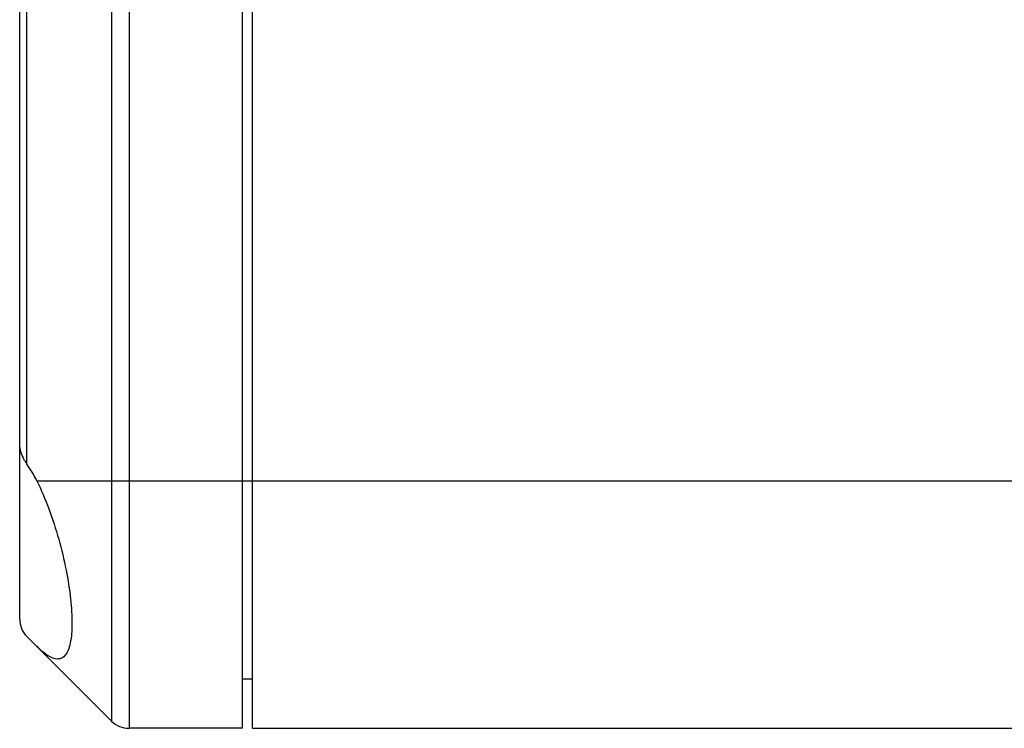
# Model space of a CAD drawing. Header units: millimetres. Extents: x 44 to 322, y 46 to 244.
# Tile 1 of 39: x 67.96 to 77.9, y 136.3 to 143.46. Entities that reach past the tile are written whole.
import ezdxf

# ---------------------------------------------------------------- set-up
doc = ezdxf.new("R2010")
doc.units = ezdxf.units.MM
doc.header["$LTSCALE"] = 23.1
doc.layers.add('00_COMPONENTS', color=7, linetype='CONTINUOUS')

msp = doc.modelspace()

# ---------------------------------------------------------------- linework, layer by layer
at = {"layer": '00_COMPONENTS'}
for p, q in [((67.9622, 139.1715), (67.9622, 151.8017)), ((68.0354, 138.9697), (68.0354, 151.7517)), ((68.889, 151.7517), (68.889, 136.3749)), ((69.0658, 151.7517), (69.0658, 136.3017)), ((70.2122, 136.3017), (70.2122, 151.8017)), ((70.3122, 136.3017), (70.3122, 151.8017)), ((67.9622, 137.4053), (67.9622, 139.1475)), ((68.1347, 138.8017), (98.4622, 138.8017)), ((68.889, 136.3749), (68.0354, 137.2285)), ((70.2122, 136.8017), (70.3122, 136.8017)), ((70.2122, 136.3017), (69.0658, 136.3017)), ((70.3122, 136.3017), (97.3587, 136.3017))]:
    msp.add_line(p, q, dxfattribs=at)
for centre, start, end in [((68.2122, 137.4053), 180, 225), ((69.0658, 136.5517), 225, 270)]:
    msp.add_arc(centre, 0.25, start, end, dxfattribs=at)
msp.add_ellipse((67.0122, 138.2517), major_axis=(0, 1.25), ratio=1, start_param=-1.115198, end_param=-0.958932, dxfattribs=at)
for points, knots in [([(68.0354, 138.9697), (68.0241, 138.9859), (67.9868, 139.0474), (67.9622, 139.1192), (67.9622, 139.1715)], [0, 0, 0, 0, 0.274854, 1, 1, 1, 1]), ([(68.1347, 138.8017), (68.18, 138.7093), (68.2621, 138.5151), (68.3598, 138.213), (68.4329, 137.908), (68.4786, 137.621), (68.4947, 137.3733), (68.4841, 137.1991), (68.4549, 137.0949), (68.4272, 137.0423), (68.3894, 137.0086), (68.3588, 137.0017), (68.3444, 137.0017)], [0, 0, 0, 0, 0.161112, 0.329724, 0.496813, 0.651932, 0.784298, 0.885403, 0.923166, 0.953089, 0.977329, 1, 1, 1, 1]), ([(68.3444, 137.0017), (68.3107, 137.0017), (68.2306, 137.0387), (68.1696, 137.0943), (68.1347, 137.1292)], [0, 0, 0, 0, 0.405692, 1, 1, 1, 1])]:
    msp.add_open_spline(points, degree=3, knots=knots, dxfattribs=at)

doc.saveas('drawing.dxf')
